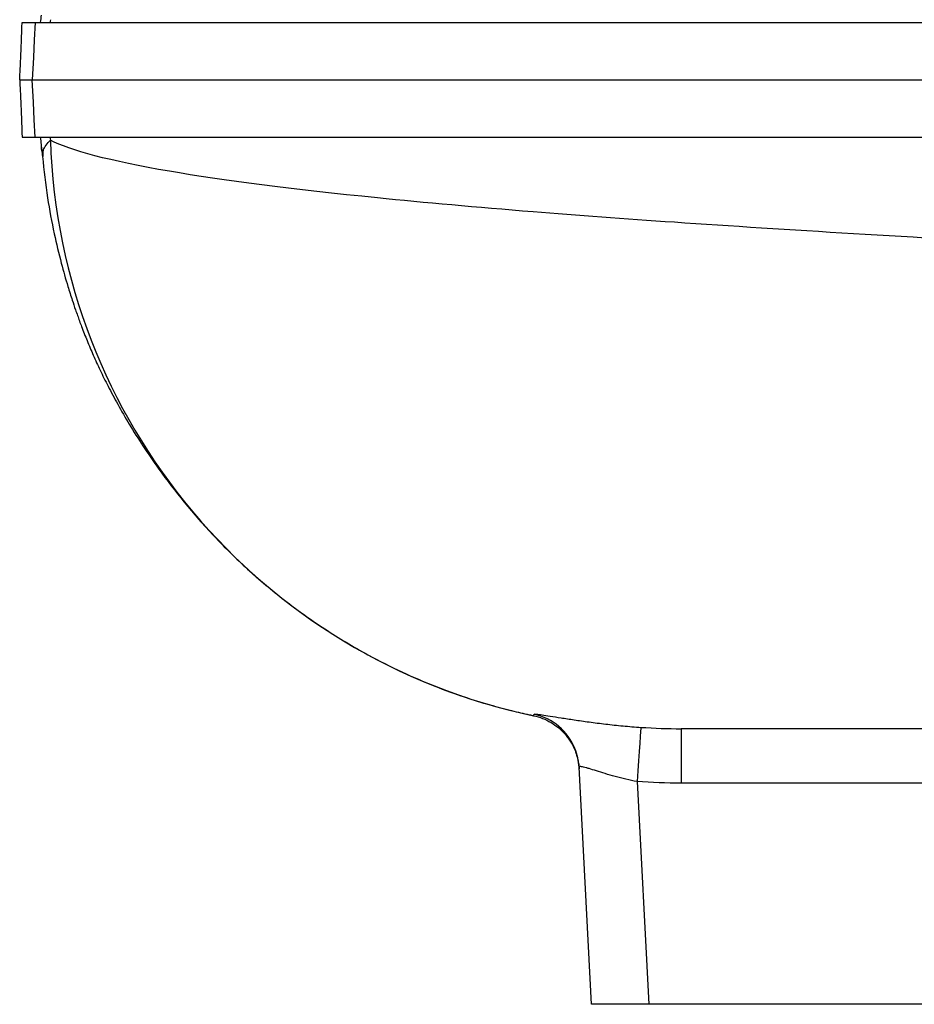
# Model space of a CAD drawing. Header units: millimetres. Extents: x 1605 to 5384, y 1283 to 6159.
# Tile 1 of 25: x 1605 to 1916, y 1741 to 2084. Entities that reach past the tile are written whole.
import ezdxf

# ---------------------------------------------------------------- set-up
doc = ezdxf.new("R2010")
doc.units = ezdxf.units.MM
doc.header["$LTSCALE"] = 2

msp = doc.modelspace()

# ---------------------------------------------------------------- linework, layer by layer
at = {"color": 7, "linetype": 'Continuous', "lineweight": 25}
for p, q in [((1612.17, 2040.34), (1612.17, 2039.4)), ((1612.17, 2038.37), (1612.17, 2038.38)), ((1612.17, 2038.37), (1612.33, 2038.37)), ((1612.26, 2039.41), (1612.69, 2035.84)), ((1783.72, 1841.32), (1783.78, 1841.36)), ((1783.94, 1841.28), (1783.72, 1841.32)), ((1835.24, 1836.87), (1835.24, 1817.91)), ((1803.96, 1740.87), (1799.63, 1823.45)), ((1799.67, 1822.76), (1799.66, 1822.87)), ((1819.87, 1818.43), (1823.93, 1740.87)), ((1978.87, 1817.91), (1835.24, 1817.91)), ((1823.93, 1740.87), (1803.96, 1740.87)), ((1986.56, 1740.87), (1823.93, 1740.87))]:
    msp.add_line(p, q, dxfattribs=at)
at = {"color": 8, "linetype": 'Continuous', "lineweight": 25}
msp.add_line((1783.78, 1841.36), (1783.79, 1841.37), dxfattribs=at)
at = {"color": 7, "linetype": 'Continuous', "lineweight": 25, "flags": 128}
for points in [[(1610.12, 2082.87), (1609.8, 2076.76), (1609.48, 2070.66), (1609.08, 2062.87)], [(1610.12, 2042.87), (1609.8, 2048.97), (1609.48, 2055.08), (1609.08, 2062.87)], [(1821.21, 1837.34), (1821.17, 1836.94), (1821.08, 1835.85), (1820.95, 1834.11), (1820.79, 1831.78), (1820.59, 1828.94), (1820.36, 1825.69), (1820.12, 1822.14), (1819.87, 1818.43)]]:
    msp.add_lwpolyline(points, dxfattribs=at)
at = {"color": 7, "linetype": 'Continuous', "lineweight": 25}
for centre, radius, start, end in [((2253.06, 2062.87), 638.01, 178.11675, 178.20363), ((2253.06, 2062.87), 638.01, 181.79637, 181.88325), ((1827.28, 2048.87), 212, 181.8833, 258.1643), ((1779.67, 1822.4), 19.99, 3.0002, 22.1153)]:
    msp.add_arc(centre, radius, start, end, dxfattribs=at)
at = {"color": 8, "linetype": 'Continuous', "lineweight": 25}
msp.add_arc((1779.66, 1822.39), 20, 22.1188, 77.4101, dxfattribs=at)
at = {"color": 7, "linetype": 'Continuous', "lineweight": 25}
for points in [[(1612.17, 2085.39), (1612.08, 2084.58), (1611.98, 2083.74), (1611.89, 2082.87)], [(1611.89, 2042.87), (1611.98, 2041.99), (1612.08, 2041.15), (1612.17, 2040.34)], [(1783.79, 1841.37), (1783.85, 1841.49), (1783.92, 1841.66), (1784.02, 1841.91)], [(1783.79, 1841.37), (1783.79, 1841.37), (1783.79, 1841.37), (1783.79, 1841.37)], [(1821.21, 1837.34), (1825.88, 1837.02), (1830.56, 1836.87), (1835.24, 1836.87)], [(1835.24, 1817.91), (1830.11, 1817.91), (1824.99, 1818.08), (1819.87, 1818.43)]]:
    msp.add_open_spline(points, degree=3, dxfattribs=at)
for points, knots in [([(1604.71, 2062.87), (1604.8, 2064.67), (1604.89, 2066.45), (1605.02, 2069.11), (1605.06, 2070), (1605.13, 2071.73), (1605.17, 2072.58), (1605.27, 2075.11), (1605.34, 2076.74), (1605.42, 2079.12), (1605.45, 2079.9), (1605.5, 2081.41), (1605.53, 2082.15), (1605.55, 2082.87)], [0, 0, 0, 0, 0.25, 0.25, 0.375, 0.375, 0.5, 0.5, 0.75, 0.75, 0.875, 0.875, 1, 1, 1, 1]), ([(1605.55, 2082.87), (1605.61, 2082.87), (1605.69, 2082.87), (1606.13, 2082.87), (1606.66, 2082.87), (1608.11, 2082.87), (1609.09, 2082.87), (1610.12, 2082.87)], [0.9305863, 0.9305863, 0.9305863, 0.9305863, 0.9375, 0.9375, 0.96875, 0.96875, 0.99999724, 0.99999724, 0.99999724, 0.99999724]), ([(1610.12, 2082.87), (1614.36, 2082.87), (1621.33, 2082.87), (1635.91, 2082.87), (1641.46, 2082.87), (1653.93, 2082.87), (1660.87, 2082.87), (1683.77, 2082.87), (1701.8, 2082.87), (1742.95, 2082.87), (1766.08, 2082.87), (1817.12, 2082.87), (1845.07, 2082.87), (1905.28, 2082.87), (1937.51, 2082.87), (2005.48, 2082.87), (2041.2, 2082.87), (2115.14, 2082.87), (2153.32, 2082.87), (2231.47, 2082.87), (2271.46, 2082.87), (2352.71, 2082.87), (2393.95, 2082.87), (2445.88, 2082.87), (2456.3, 2082.87), (2477.09, 2082.87), (2487.46, 2082.87), (2518.46, 2082.87), (2538.98, 2082.87), (2599.95, 2082.87), (2639.81, 2082.87), (2755.81, 2082.87), (2828.38, 2082.87), (2925.88, 2082.87), (2956.45, 2082.87), (3012.6, 2082.87), (3038.16, 2082.87), (3060.69, 2082.87), (3060.69, 2082.87), (3060.69, 2082.87), (3060.69, 2082.87)], [0.0000014, 0.0000014, 0.0000014, 0.0000014, 0.0625, 0.0625, 0.09375, 0.09375, 0.125, 0.125, 0.1875, 0.1875, 0.25, 0.25, 0.3125, 0.3125, 0.375, 0.375, 0.4375, 0.4375, 0.5, 0.5, 0.5625, 0.5625, 0.625, 0.625, 0.640625, 0.640625, 0.65625, 0.65625, 0.6875, 0.6875, 0.75, 0.75, 0.875, 0.875, 0.9375, 0.9375, 1, 1, 1, 1.0000004, 1.0000004, 1.0000004, 1.0000004]), ([(1604.71, 2062.87), (1604.71, 2062.87), (1604.71, 2062.87), (1605.08, 2062.87), (1605.62, 2062.87), (1607.07, 2062.87), (1608.05, 2062.87), (1609.08, 2062.87)], [0.93720925, 0.93720925, 0.93720925, 0.93720925, 0.9375, 0.9375, 0.96875, 0.96875, 1, 1, 1, 1]), ([(1604.71, 2062.87), (1604.8, 2061.07), (1604.89, 2059.28), (1605.02, 2056.62), (1605.06, 2055.74), (1605.13, 2054), (1605.17, 2053.15), (1605.27, 2050.62), (1605.34, 2048.99), (1605.42, 2046.62), (1605.45, 2045.84), (1605.5, 2044.32), (1605.53, 2043.58), (1605.55, 2042.87)], [0, 0, 0, 0, 0.25, 0.25, 0.375, 0.375, 0.5, 0.5, 0.75, 0.75, 0.875, 0.875, 1, 1, 1, 1]), ([(1609.08, 2062.87), (1613.32, 2062.87), (1620.3, 2062.87), (1634.9, 2062.87), (1640.45, 2062.87), (1652.94, 2062.87), (1659.89, 2062.87), (1682.82, 2062.87), (1700.87, 2062.87), (1742.07, 2062.87), (1765.22, 2062.87), (1816.33, 2062.87), (1844.31, 2062.87), (1904.6, 2062.87), (1936.87, 2062.87), (2004.92, 2062.87), (2040.69, 2062.87), (2114.72, 2062.87), (2152.95, 2062.87), (2231.2, 2062.87), (2271.23, 2062.87), (2352.58, 2062.87), (2393.88, 2062.87), (2445.87, 2062.87), (2456.3, 2062.87), (2477.13, 2062.87), (2487.51, 2062.87), (2518.55, 2062.87), (2539.1, 2062.87), (2600.16, 2062.87), (2640.08, 2062.87), (2756.24, 2062.87), (2828.92, 2062.87), (2926.56, 2062.87), (2957.18, 2062.87), (3013.41, 2062.87), (3039, 2062.87), (3061.56, 2062.87)], [0, 0, 0, 0, 0.0625, 0.0625, 0.09375, 0.09375, 0.125, 0.125, 0.1875, 0.1875, 0.25, 0.25, 0.3125, 0.3125, 0.375, 0.375, 0.4375, 0.4375, 0.5, 0.5, 0.5625, 0.5625, 0.625, 0.625, 0.640625, 0.640625, 0.65625, 0.65625, 0.6875, 0.6875, 0.75, 0.75, 0.875, 0.875, 0.9375, 0.9375, 1, 1, 1, 1]), ([(1605.55, 2042.87), (1605.61, 2042.87), (1605.69, 2042.87), (1606.13, 2042.87), (1606.66, 2042.87), (1608.11, 2042.87), (1609.09, 2042.87), (1610.12, 2042.87)], [0.9305863, 0.9305863, 0.9305863, 0.9305863, 0.9375, 0.9375, 0.96875, 0.96875, 0.99999724, 0.99999724, 0.99999724, 0.99999724]), ([(1610.12, 2042.87), (1614.36, 2042.87), (1621.33, 2042.87), (1635.91, 2042.87), (1641.46, 2042.87), (1653.93, 2042.87), (1660.87, 2042.87), (1683.77, 2042.87), (1701.8, 2042.87), (1742.95, 2042.87), (1766.08, 2042.87), (1817.12, 2042.87), (1845.07, 2042.87), (1905.28, 2042.87), (1937.51, 2042.87), (2005.48, 2042.87), (2041.2, 2042.87), (2115.14, 2042.87), (2153.32, 2042.87), (2231.47, 2042.87), (2271.46, 2042.87), (2352.71, 2042.87), (2393.95, 2042.87), (2445.88, 2042.87), (2456.3, 2042.87), (2477.09, 2042.87), (2487.46, 2042.87), (2518.46, 2042.87), (2538.98, 2042.87), (2599.95, 2042.87), (2639.81, 2042.87), (2755.81, 2042.87), (2828.38, 2042.87), (2925.88, 2042.87), (2956.45, 2042.87), (3012.6, 2042.87), (3038.16, 2042.87), (3060.69, 2042.87)], [0, 0, 0, 0, 0.0624986, 0.0624986, 0.0937486, 0.0937486, 0.1249986, 0.1249986, 0.1874986, 0.1874986, 0.2499986, 0.2499986, 0.3124986, 0.3124986, 0.3749986, 0.3749986, 0.4374986, 0.4374986, 0.4999986, 0.4999986, 0.5624986, 0.5624986, 0.6249986, 0.6249986, 0.6406236, 0.6406236, 0.6562486, 0.6562486, 0.6874986, 0.6874986, 0.7499986, 0.7499986, 0.8749986, 0.8749986, 0.9374986, 0.9374986, 0.9999986, 0.9999986, 0.9999986, 0.9999986]), ([(1612.93, 2036.19), (1612.87, 2036.91), (1612.7, 2038.8), (1614.36, 2040.72), (1615.39, 2041.9)], [0, 0, 0, 0, 0.382983, 1, 1, 1, 1]), ([(3150.7, 1892.97), (3150.67, 1899.33), (3137.78, 1907.48), (3090.61, 1920.12), (3023.45, 1932.08), (2934.37, 1942.11), (2817.63, 1952.93), (2702.58, 1961.7), (2557.5, 1971.06), (2482.41, 1975.68), (2397.58, 1980.81), (2285.57, 1987.47), (2174.16, 1993.82), (2066.95, 1999.71), (1960.32, 2005.36), (1852.79, 2011.7), (1778.24, 2017.18), (1713.49, 2023), (1675.5, 2027.85), (1636.11, 2034.6), (1622.28, 2038.25), (1615.39, 2041.9)], [0.03141, 0.03141, 0.03141, 0.03141, 0.1177428, 0.1428604, 0.2103782, 0.2935657, 0.3030135, 0.3956489, 0.4563006, 0.4882843, 0.4882843, 0.560176, 0.6263369, 0.6320677, 0.7039595, 0.7758512, 0.8075328, 0.8477429, 0.9196346, 0.9196346, 1, 1, 1, 1]), ([(1612.17, 2039.34), (1612.22, 2039.01), (1612.31, 2038.44), (1612.32, 2038.44), (1612.33, 2038.44)], [0, 0, 0, 0, 0.582496, 1, 1, 1, 1]), ([(1612.67, 2036.18), (1613.19, 2031.36), (1614.18, 2022.33), (1616.51, 2009.93), (1618.96, 1999.67), (1621.15, 1991.98), (1622.85, 1986.61), (1623.99, 1983.24), (1624.84, 1980.83), (1625.55, 1978.87), (1626.65, 1975.93), (1628.27, 1971.82), (1630.46, 1966.67), (1632.77, 1961.65), (1635.49, 1956.15), (1638.92, 1949.74), (1642.96, 1942.73), (1647.73, 1935.14), (1654.01, 1925.98), (1662.18, 1915.33), (1672.44, 1903.67), (1684.12, 1892.2), (1697, 1881.36), (1710.99, 1871.36), (1724.73, 1863.13), (1737.64, 1856.62), (1748.91, 1851.77), (1759.18, 1848.02), (1768.14, 1845.24), (1775.64, 1843.24), (1780.89, 1842.02), (1783.34, 1841.51), (1783.85, 1841.4)], [0, 0, 0, 0, 0.052796, 0.098783, 0.137236, 0.167601, 0.185795, 0.198411, 0.206112, 0.213168, 0.220331, 0.239157, 0.260143, 0.284033, 0.309999, 0.337339, 0.366597, 0.398239, 0.432649, 0.483338, 0.539184, 0.597118, 0.65664, 0.717524, 0.779514, 0.826573, 0.871094, 0.909937, 0.943252, 0.971199, 0.993946, 1, 1, 1, 1]), ([(1783.79, 1841.37), (1785.95, 1840.92), (1787.98, 1840.13), (1790.82, 1838.45), (1791.72, 1837.82), (1793.38, 1836.42), (1794.16, 1835.65), (1795.23, 1834.4), (1795.57, 1833.97), (1796.21, 1833.08), (1796.52, 1832.63), (1797.36, 1831.23), (1797.85, 1830.26), (1798.46, 1828.73), (1798.64, 1828.21), (1798.97, 1827.16), (1799.25, 1826.1), (1799.44, 1825.02), (1799.58, 1823.94), (1799.64, 1823.39), (1799.66, 1822.85)], [0, 0, 0, 0, 0.25, 0.25, 0.375, 0.375, 0.5, 0.5, 0.5625, 0.5625, 0.625, 0.625, 0.75, 0.75, 0.8125, 0.8125, 0.875, 0.9375, 0.9375, 1, 1, 1, 1]), ([(1793.37, 1840.66), (1794.86, 1840.43), (1797.78, 1839.97), (1803.08, 1839.2), (1808.8, 1838.47), (1814.92, 1837.81), (1819.11, 1837.49), (1821.21, 1837.34)], [0, 0, 0, 0, 0.206592, 0.407433, 0.608203, 0.804141, 1, 1, 1, 1]), ([(1986.4, 1836.87), (1980.98, 1836.87), (1967.43, 1836.87), (1947.48, 1836.87), (1926.39, 1836.87), (1907.05, 1836.87), (1889.83, 1836.87), (1874.77, 1836.87), (1861.82, 1836.87), (1850.92, 1836.87), (1841.81, 1836.87), (1837.43, 1836.87), (1835.24, 1836.87)], [0, 0, 0, 0, 0.070799, 0.177185, 0.283555, 0.389968, 0.496482, 0.59705, 0.697827, 0.798896, 0.899675, 1, 1, 1, 1]), ([(1819.87, 1818.43), (1818.54, 1818.67), (1817.25, 1818.95), (1815.34, 1819.4), (1814.7, 1819.56), (1813.45, 1819.88), (1812.83, 1820.04), (1811.02, 1820.54), (1809.87, 1820.88), (1807.69, 1821.54), (1806.64, 1821.87), (1804.76, 1822.46), (1803.91, 1822.73), (1802.77, 1823.07), (1802.41, 1823.17), (1801.77, 1823.35), (1801.47, 1823.42), (1800.69, 1823.6), (1800.29, 1823.66), (1799.75, 1823.65), (1799.63, 1823.58), (1799.63, 1823.45)], [0, 0, 0, 0, 0.125, 0.125, 0.1875, 0.1875, 0.25, 0.25, 0.375, 0.375, 0.5, 0.5, 0.625, 0.625, 0.6875, 0.6875, 0.75, 0.75, 0.875, 0.875, 1, 1, 1, 1])]:
    msp.add_open_spline(points, degree=3, knots=knots, dxfattribs=at)
at = {"color": 8, "linetype": 'Continuous', "lineweight": 25}
msp.add_open_spline([(1784.02, 1841.91), (1784.2, 1841.94), (1784.52, 1841.99), (1786.64, 1841.72), (1789.41, 1841.29), (1792.05, 1840.87), (1793.37, 1840.66)], degree=3, knots=[0, 0, 0, 0, 0.2953766, 0.5299858, 0.7645782, 1, 1, 1, 1], dxfattribs=at)

doc.saveas('drawing.dxf')
